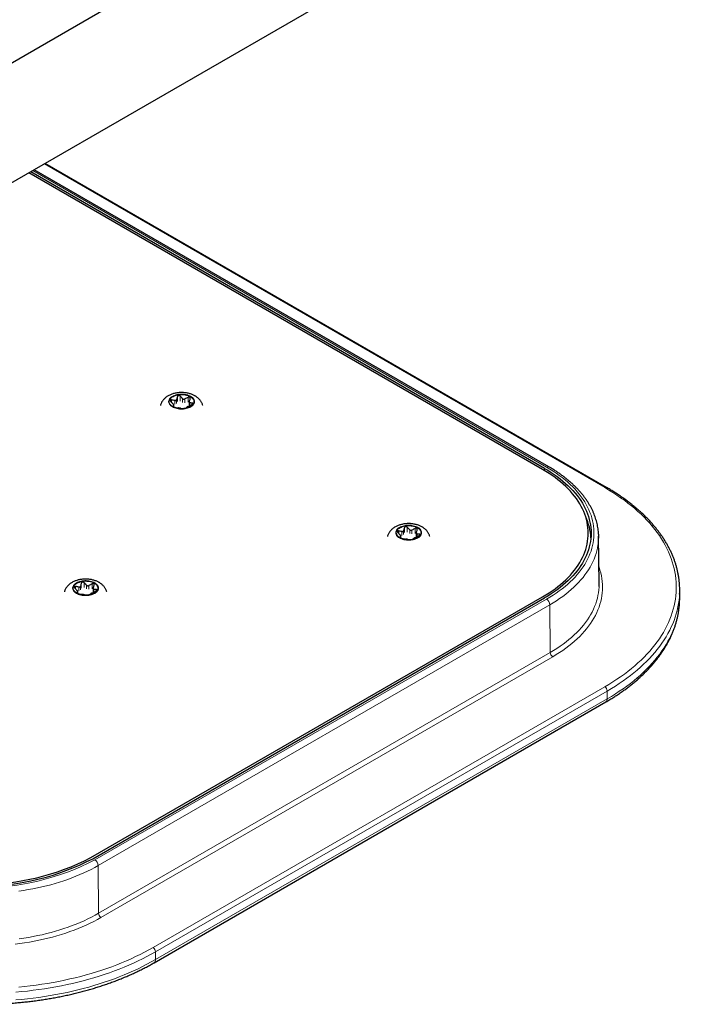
# Model space of a CAD drawing. Header units: millimetres. Extents: x 8 to 2385, y 12 to 2606.
# Tile 85 of 156: x 1993 to 2112, y 1206 to 1377. Entities that reach past the tile are written whole.
import ezdxf

# ---------------------------------------------------------------- set-up
doc = ezdxf.new("R2010")
doc.units = ezdxf.units.MM

msp = doc.modelspace()

# ---------------------------------------------------------------- linework, layer by layer
at = {"color": 7, "linetype": 'Continuous', "lineweight": 30}
for p, q in [((2236.68, 1510.85), (1973.34, 1358.83)), ((1977.02, 1340.17), (2246.33, 1495.64)), ((2083.39, 1298.48), (1994.1, 1350.03)), ((2083.74, 1298.68), (1994.44, 1350.23)), ((2084.49, 1298.93), (1995.03, 1350.57)), ((2094.5, 1295.36), (1996.95, 1351.68)), ((2019.33, 1309.35), (2019.33, 1309.66)), ((2022, 1310.2), (2022, 1309.56)), ((2058.78, 1286.57), (2058.78, 1286.88)), ((2061.45, 1287.42), (2061.45, 1286.79)), ((2093.21, 1278.61), (2093.13, 1286.87)), ((2002.64, 1276.94), (2002.64, 1277.25)), ((2005.31, 1277.79), (2005.31, 1277.15)), ((2107.22, 1276.18), (2107.22, 1277.54)), ((2004.9, 1231.04), (2083.39, 1276.35)), ((2005.25, 1230.84), (2083.74, 1276.15)), ((2107.22, 1275.83), (2107.22, 1276.18)), ((2015.89, 1212.77), (2094.38, 1258.08))]:
    msp.add_line(p, q, dxfattribs=at)
at = {"color": 252, "linetype": 'Continuous', "lineweight": 0}
for p, q in [((2084.09, 1298.89), (1994.8, 1350.44)), ((2094.2, 1295.33), (1996.77, 1351.58)), ((2019.93, 1311.14), (2019.93, 1310.29)), ((2020.43, 1310.37), (2020.43, 1311.22)), ((2020.84, 1310.79), (2020.84, 1310.13)), ((2021.23, 1310.07), (2021.23, 1310.73)), ((2021.79, 1311.01), (2021.79, 1310.16)), ((2018.93, 1310.14), (2018.93, 1310.57)), ((2019.16, 1309.46), (2019.16, 1309.49)), ((2019.31, 1309.62), (2019.31, 1309.35)), ((2019.5, 1310.46), (2019.5, 1309.81)), ((2019.78, 1309.97), (2019.78, 1310.62)), ((2022.11, 1309.58), (2022.11, 1310.06)), ((2022.52, 1310.01), (2022.52, 1309.82)), ((2083.73, 1298.28), (2083.74, 1298.68)), ((2059.89, 1287.59), (2059.89, 1288.44)), ((2058.39, 1287.36), (2058.39, 1287.79)), ((2058.62, 1286.68), (2058.62, 1286.72)), ((2058.77, 1286.85), (2058.77, 1286.57)), ((2058.95, 1287.68), (2058.95, 1287.03)), ((2059.24, 1287.19), (2059.24, 1287.85)), ((2059.39, 1288.37), (2059.39, 1287.52)), ((2060.3, 1288.01), (2060.3, 1287.36)), ((2060.69, 1287.3), (2060.69, 1287.95)), ((2061.25, 1288.23), (2061.25, 1287.38)), ((2061.57, 1286.8), (2061.57, 1287.28)), ((2061.98, 1287.24), (2061.98, 1287.04)), ((2002.24, 1277.72), (2002.24, 1278.16)), ((2003.09, 1277.56), (2003.09, 1278.21)), ((2003.24, 1278.73), (2003.24, 1277.88)), ((2003.74, 1277.96), (2003.74, 1278.81)), ((2004.16, 1278.38), (2004.16, 1277.72)), ((2004.54, 1277.66), (2004.54, 1278.32)), ((2005.1, 1278.6), (2005.1, 1277.75)), ((2002.48, 1277.04), (2002.48, 1277.08)), ((2002.63, 1277.21), (2002.63, 1276.94)), ((2002.81, 1278.05), (2002.81, 1277.39)), ((2005.42, 1277.17), (2005.42, 1277.64)), ((2005.84, 1277.6), (2005.84, 1277.41)), ((2005.6, 1230.63), (2084.09, 1275.94)), ((2084.66, 1274.97), (2006.17, 1229.66)), ((2084.72, 1266.68), (2084.66, 1274.97)), ((2006.23, 1221.36), (2084.72, 1266.68)), ((2085.15, 1265.94), (2006.66, 1220.63)), ((2015.71, 1215.41), (2094.2, 1260.72)), ((2094.62, 1259.98), (2016.14, 1214.67)), ((2094.62, 1258.63), (2094.62, 1259.98)), ((2094.62, 1258.63), (2016.14, 1213.32)), ((2006.23, 1221.36), (2006.17, 1229.66)), ((2016.14, 1213.32), (2016.14, 1214.67))]:
    msp.add_line(p, q, dxfattribs=at)
at = {"color": 252, "linetype": 'Continuous', "lineweight": 0, "flags": 128}
for points in [[(2022.25, 1311.19), (2022.08, 1311.28), (2021.89, 1311.36), (2021.68, 1311.43), (2021.47, 1311.49), (2021.24, 1311.53), (2021.01, 1311.56), (2020.78, 1311.57), (2020.54, 1311.57), (2020.31, 1311.56), (2020.08, 1311.53), (2019.86, 1311.49), (2019.64, 1311.43), (2019.44, 1311.36), (2019.25, 1311.28), (2019.07, 1311.19), (2018.91, 1311.09), (2018.77, 1310.98), (2018.66, 1310.87), (2018.56, 1310.74), (2018.49, 1310.61), (2018.44, 1310.48), (2018.41, 1310.34), (2018.41, 1310.21), (2018.44, 1310.07), (2018.49, 1309.94), (2018.56, 1309.81), (2018.66, 1309.69), (2018.77, 1309.57), (2018.91, 1309.46), (2019.07, 1309.36), (2019.25, 1309.27), (2019.44, 1309.19), (2019.64, 1309.12), (2019.86, 1309.06), (2020.08, 1309.02), (2020.31, 1308.99), (2020.54, 1308.98), (2020.78, 1308.98), (2021.01, 1308.99), (2021.24, 1309.02), (2021.47, 1309.06), (2021.68, 1309.12), (2021.89, 1309.19), (2022.08, 1309.27), (2022.25, 1309.36), (2022.41, 1309.46), (2022.55, 1309.57), (2022.67, 1309.69), (2022.76, 1309.81), (2022.83, 1309.94), (2022.88, 1310.07), (2022.91, 1310.21), (2022.91, 1310.34), (2022.88, 1310.48), (2022.83, 1310.61), (2022.76, 1310.74), (2022.67, 1310.87), (2022.55, 1310.98), (2022.41, 1311.09), (2022.25, 1311.19)], [(2084.09, 1275.94), (2084.67, 1276.29), (2085.24, 1276.64), (2085.78, 1277.01), (2086.3, 1277.38), (2086.81, 1277.76), (2087.3, 1278.15), (2087.76, 1278.55), (2088.21, 1278.96), (2088.63, 1279.37), (2089.03, 1279.79), (2089.41, 1280.22), (2089.77, 1280.66), (2090.11, 1281.1), (2090.42, 1281.54), (2090.71, 1281.99), (2090.98, 1282.45), (2091.22, 1282.91), (2091.44, 1283.37), (2091.63, 1283.84), (2091.81, 1284.31), (2091.95, 1284.78), (2092.08, 1285.26), (2092.17, 1285.74), (2092.25, 1286.21), (2092.3, 1286.69), (2092.32, 1287.18), (2092.32, 1287.66), (2092.3, 1288.14), (2092.25, 1288.62), (2092.17, 1289.1), (2092.08, 1289.57), (2091.95, 1290.05), (2091.81, 1290.52), (2091.63, 1290.99), (2091.44, 1291.46), (2091.22, 1291.92), (2090.98, 1292.38), (2090.71, 1292.84), (2090.42, 1293.29), (2090.11, 1293.74), (2089.77, 1294.18), (2089.41, 1294.61), (2089.03, 1295.04), (2088.63, 1295.46), (2088.21, 1295.87), (2087.76, 1296.28), (2087.3, 1296.68), (2086.81, 1297.07), (2086.3, 1297.45), (2085.78, 1297.82), (2085.24, 1298.19), (2084.67, 1298.54), (2084.09, 1298.89)], [(2094.2, 1260.72), (2094.92, 1261.14), (2095.61, 1261.57), (2096.29, 1262.02), (2096.95, 1262.47), (2097.6, 1262.93), (2098.22, 1263.4), (2098.82, 1263.88), (2099.4, 1264.37), (2099.96, 1264.86), (2100.5, 1265.36), (2101.02, 1265.87), (2101.52, 1266.39), (2102, 1266.91), (2102.45, 1267.44), (2102.88, 1267.98), (2103.29, 1268.52), (2103.68, 1269.07), (2104.04, 1269.62), (2104.38, 1270.18), (2104.7, 1270.74), (2104.99, 1271.31), (2105.26, 1271.88), (2105.51, 1272.46), (2105.73, 1273.03), (2105.92, 1273.61), (2106.1, 1274.2), (2106.25, 1274.78), (2106.37, 1275.37), (2106.47, 1275.96), (2106.54, 1276.55), (2106.59, 1277.14), (2106.62, 1277.73), (2106.62, 1278.32), (2106.59, 1278.91), (2106.54, 1279.5), (2106.47, 1280.09), (2106.37, 1280.68), (2106.25, 1281.27), (2106.1, 1281.85), (2105.92, 1282.44), (2105.73, 1283.02), (2105.51, 1283.6), (2105.26, 1284.17), (2104.99, 1284.74), (2104.7, 1285.31), (2104.38, 1285.87), (2104.04, 1286.43), (2103.68, 1286.98), (2103.29, 1287.53), (2102.88, 1288.07), (2102.45, 1288.61), (2102, 1289.14), (2101.52, 1289.66), (2101.02, 1290.18), (2100.5, 1290.69), (2099.96, 1291.19), (2099.4, 1291.69), (2098.82, 1292.17), (2098.22, 1292.65), (2097.6, 1293.12), (2096.95, 1293.58), (2096.29, 1294.03), (2095.61, 1294.48), (2094.92, 1294.91), (2094.2, 1295.33)], [(2061.71, 1288.42), (2061.53, 1288.51), (2061.34, 1288.59), (2061.14, 1288.65), (2060.92, 1288.71), (2060.7, 1288.75), (2060.47, 1288.78), (2060.24, 1288.79), (2060, 1288.79), (2059.77, 1288.78), (2059.54, 1288.75), (2059.31, 1288.71), (2059.1, 1288.65), (2058.89, 1288.59), (2058.7, 1288.51), (2058.53, 1288.42), (2058.37, 1288.32), (2058.23, 1288.21), (2058.11, 1288.09), (2058.02, 1287.96), (2057.94, 1287.83), (2057.9, 1287.7), (2057.87, 1287.57), (2057.87, 1287.43), (2057.9, 1287.29), (2057.94, 1287.16), (2058.02, 1287.03), (2058.11, 1286.91), (2058.23, 1286.79), (2058.37, 1286.68), (2058.53, 1286.58), (2058.7, 1286.49), (2058.89, 1286.41), (2059.1, 1286.34), (2059.31, 1286.28), (2059.54, 1286.24), (2059.77, 1286.21), (2060, 1286.2), (2060.24, 1286.2), (2060.47, 1286.21), (2060.7, 1286.24), (2060.92, 1286.28), (2061.14, 1286.34), (2061.34, 1286.41), (2061.53, 1286.49), (2061.71, 1286.58), (2061.87, 1286.68), (2062.01, 1286.79), (2062.12, 1286.91), (2062.22, 1287.03), (2062.29, 1287.16), (2062.34, 1287.29), (2062.36, 1287.43), (2062.36, 1287.57), (2062.34, 1287.7), (2062.29, 1287.83), (2062.22, 1287.96), (2062.12, 1288.09), (2062.01, 1288.21), (2061.87, 1288.32), (2061.71, 1288.42)], [(2093.12, 1286.52), (2093.11, 1286.28), (2093.08, 1285.8), (2093.02, 1285.31), (2092.93, 1284.83), (2092.82, 1284.35), (2092.69, 1283.87), (2092.53, 1283.39), (2092.35, 1282.92), (2092.14, 1282.45), (2091.91, 1281.98), (2091.66, 1281.52), (2091.38, 1281.06), (2091.08, 1280.61), (2090.76, 1280.16), (2090.42, 1279.72), (2090.05, 1279.28), (2089.66, 1278.85), (2089.25, 1278.42), (2088.82, 1278.01), (2088.37, 1277.6), (2087.9, 1277.2), (2087.41, 1276.8), (2086.89, 1276.42), (2086.36, 1276.04), (2085.81, 1275.67), (2085.25, 1275.32), (2084.66, 1274.97)], [(2093.18, 1281.54), (2093.2, 1281.48), (2093.36, 1280.99), (2093.5, 1280.5), (2093.61, 1280.01), (2093.7, 1279.51), (2093.76, 1279.02), (2093.8, 1278.52), (2093.81, 1278.03), (2093.8, 1277.53), (2093.76, 1277.03), (2093.7, 1276.54), (2093.61, 1276.04), (2093.5, 1275.55), (2093.36, 1275.06), (2093.2, 1274.57), (2093.02, 1274.09), (2092.81, 1273.6), (2092.57, 1273.13), (2092.31, 1272.65), (2092.03, 1272.18), (2091.72, 1271.72), (2091.39, 1271.26), (2091.04, 1270.81), (2090.67, 1270.36), (2090.27, 1269.92), (2089.85, 1269.48), (2089.41, 1269.06), (2088.95, 1268.64), (2088.46, 1268.23), (2087.96, 1267.82), (2087.43, 1267.43), (2086.89, 1267.04), (2086.33, 1266.67), (2085.75, 1266.3), (2085.15, 1265.94)], [(2005.56, 1278.78), (2005.39, 1278.87), (2005.2, 1278.95), (2005, 1279.02), (2004.78, 1279.08), (2004.56, 1279.12), (2004.33, 1279.15), (2004.09, 1279.16), (2003.86, 1279.16), (2003.62, 1279.15), (2003.39, 1279.12), (2003.17, 1279.08), (2002.95, 1279.02), (2002.75, 1278.95), (2002.56, 1278.87), (2002.38, 1278.78), (2002.23, 1278.68), (2002.09, 1278.57), (2001.97, 1278.45), (2001.87, 1278.33), (2001.8, 1278.2), (2001.75, 1278.07), (2001.73, 1277.93), (2001.73, 1277.8), (2001.75, 1277.66), (2001.8, 1277.53), (2001.87, 1277.4), (2001.97, 1277.27), (2002.09, 1277.16), (2002.23, 1277.05), (2002.38, 1276.95), (2002.56, 1276.85), (2002.75, 1276.77), (2002.95, 1276.71), (2003.17, 1276.65), (2003.39, 1276.61), (2003.62, 1276.58), (2003.86, 1276.57), (2004.09, 1276.57), (2004.33, 1276.58), (2004.56, 1276.61), (2004.78, 1276.65), (2005, 1276.71), (2005.2, 1276.77), (2005.39, 1276.85), (2005.56, 1276.95), (2005.72, 1277.05), (2005.86, 1277.16), (2005.98, 1277.27), (2006.07, 1277.4), (2006.15, 1277.53), (2006.2, 1277.66), (2006.22, 1277.8), (2006.22, 1277.93), (2006.2, 1278.07), (2006.15, 1278.2), (2006.07, 1278.33), (2005.98, 1278.45), (2005.86, 1278.57), (2005.72, 1278.68), (2005.56, 1278.78)], [(2084.72, 1266.68), (2085.31, 1267.02), (2085.88, 1267.38), (2086.43, 1267.75), (2086.96, 1268.13), (2087.48, 1268.52), (2087.97, 1268.91), (2088.44, 1269.31), (2088.9, 1269.72), (2089.33, 1270.14), (2089.74, 1270.57), (2090.13, 1271), (2090.5, 1271.44), (2090.84, 1271.88), (2091.17, 1272.33), (2091.47, 1272.79), (2091.74, 1273.25), (2092, 1273.71), (2092.23, 1274.18), (2092.43, 1274.65), (2092.62, 1275.13), (2092.77, 1275.6), (2092.91, 1276.09), (2093.02, 1276.57), (2093.1, 1277.05), (2093.17, 1277.54), (2093.2, 1278.02), (2093.21, 1278.14)], [(2107.2, 1276.83), (2107.17, 1276.35), (2107.11, 1275.76), (2107.02, 1275.18), (2106.92, 1274.59), (2106.78, 1274), (2106.62, 1273.42), (2106.44, 1272.84), (2106.24, 1272.26), (2106.01, 1271.68), (2105.75, 1271.11), (2105.48, 1270.54), (2105.18, 1269.98), (2104.85, 1269.42), (2104.51, 1268.86), (2104.14, 1268.31), (2103.75, 1267.76), (2103.33, 1267.22), (2102.9, 1266.69), (2102.44, 1266.16), (2101.96, 1265.64), (2101.46, 1265.12), (2100.94, 1264.62), (2100.39, 1264.12), (2099.83, 1263.62), (2099.25, 1263.14), (2098.64, 1262.66), (2098.02, 1262.19), (2097.38, 1261.73), (2096.72, 1261.28), (2096.04, 1260.84), (2095.34, 1260.41), (2094.62, 1259.98)], [(2094.62, 1258.63), (2095.34, 1259.05), (2096.04, 1259.48), (2096.72, 1259.93), (2097.38, 1260.38), (2098.02, 1260.84), (2098.64, 1261.31), (2099.25, 1261.78), (2099.83, 1262.27), (2100.39, 1262.76), (2100.94, 1263.26), (2101.46, 1263.77), (2101.96, 1264.28), (2102.44, 1264.81), (2102.9, 1265.33), (2103.33, 1265.87), (2103.75, 1266.41), (2104.14, 1266.96), (2104.51, 1267.51), (2104.85, 1268.06), (2105.18, 1268.62), (2105.48, 1269.19), (2105.75, 1269.76), (2106.01, 1270.33), (2106.24, 1270.9), (2106.44, 1271.48), (2106.62, 1272.06), (2106.78, 1272.65), (2106.92, 1273.23), (2107.02, 1273.82), (2107.11, 1274.41), (2107.17, 1275), (2107.21, 1275.59), (2107.22, 1275.83)], [(2006.17, 1229.66), (2005.57, 1229.32), (2004.95, 1228.99), (2004.31, 1228.67), (2003.66, 1228.37), (2002.99, 1228.07), (2002.31, 1227.79), (2001.61, 1227.52), (2000.91, 1227.25), (2000.18, 1227.01), (1999.45, 1226.77), (1998.7, 1226.55), (1997.95, 1226.33), (1997.18, 1226.13), (1996.4, 1225.95), (1995.62, 1225.78), (1994.82, 1225.62), (1994.02, 1225.47), (1993.21, 1225.34), (1992.4, 1225.22)], [(2006.66, 1220.63), (2006.04, 1220.29), (2005.4, 1219.95), (2004.75, 1219.63), (2004.09, 1219.31), (2003.4, 1219.01), (2002.71, 1218.72), (2001.99, 1218.44), (2001.27, 1218.17), (2000.53, 1217.92), (1999.78, 1217.68), (1999.01, 1217.45), (1998.24, 1217.23), (1997.45, 1217.03), (1996.66, 1216.84), (1995.85, 1216.66), (1995.04, 1216.5), (1994.22, 1216.35), (1993.39, 1216.21), (1992.56, 1216.09), (1991.72, 1215.98)], [(1992.42, 1216.91), (1993.23, 1217.03), (1994.05, 1217.17), (1994.85, 1217.31), (1995.65, 1217.47), (1996.44, 1217.64), (1997.21, 1217.83), (1997.98, 1218.03), (1998.74, 1218.24), (1999.49, 1218.47), (2000.23, 1218.7), (2000.95, 1218.95), (2001.66, 1219.22), (2002.36, 1219.49), (2003.04, 1219.77), (2003.71, 1220.07), (2004.37, 1220.38), (2005.01, 1220.7), (2005.63, 1221.03), (2006.23, 1221.36)], [(1992.36, 1208.54), (1993.37, 1208.64), (1994.38, 1208.75), (1995.38, 1208.88), (1996.37, 1209.02), (1997.36, 1209.18), (1998.34, 1209.35), (1999.32, 1209.53), (2000.29, 1209.73), (2001.24, 1209.94), (2002.19, 1210.16), (2003.13, 1210.39), (2004.06, 1210.64), (2004.98, 1210.91), (2005.89, 1211.18), (2006.78, 1211.47), (2007.67, 1211.77), (2008.54, 1212.08), (2009.39, 1212.4), (2010.24, 1212.74), (2011.07, 1213.09), (2011.88, 1213.45), (2012.68, 1213.82), (2013.46, 1214.2), (2014.23, 1214.59), (2014.98, 1214.99), (2015.71, 1215.41)], [(2016.14, 1214.67), (2015.4, 1214.26), (2014.65, 1213.86), (2013.89, 1213.46), (2013.11, 1213.08), (2012.31, 1212.71), (2011.5, 1212.35), (2010.67, 1212), (2009.83, 1211.67), (2008.98, 1211.34), (2008.11, 1211.03), (2007.23, 1210.73), (2006.34, 1210.44), (2005.43, 1210.16), (2004.52, 1209.9), (2003.59, 1209.64), (2002.66, 1209.41), (2001.71, 1209.18), (2000.76, 1208.97), (1999.79, 1208.77), (1998.82, 1208.58), (1997.84, 1208.41), (1996.86, 1208.25), (1995.87, 1208.1), (1994.87, 1207.97), (1993.87, 1207.85), (1992.86, 1207.75), (1991.85, 1207.65)], [(2016.14, 1213.32), (2015.4, 1212.91), (2014.65, 1212.5), (2013.89, 1212.11), (2013.11, 1211.73), (2012.31, 1211.36), (2011.5, 1211), (2010.67, 1210.65), (2009.83, 1210.31), (2008.98, 1209.99), (2008.11, 1209.67), (2007.23, 1209.37), (2006.34, 1209.08), (2005.43, 1208.81), (2004.52, 1208.54), (2003.59, 1208.29), (2002.66, 1208.05), (2001.71, 1207.83), (2000.76, 1207.61), (1999.79, 1207.41), (1998.82, 1207.23), (1997.84, 1207.05), (1996.86, 1206.89), (1995.87, 1206.75), (1994.87, 1206.61), (1993.87, 1206.5), (1992.86, 1206.39), (1991.85, 1206.3)]]:
    msp.add_lwpolyline(points, dxfattribs=at)
at = {"color": 7, "linetype": 'Continuous', "lineweight": 30, "flags": 128}
for points in [[(2019.14, 1309.4), (2018.99, 1309.5), (2018.85, 1309.6), (2018.74, 1309.72), (2018.65, 1309.84), (2018.58, 1309.96), (2018.53, 1310.09), (2018.51, 1310.23), (2018.52, 1310.36), (2018.54, 1310.49), (2018.59, 1310.62), (2018.67, 1310.74), (2018.77, 1310.86), (2018.89, 1310.98), (2019.02, 1311.08), (2019.18, 1311.18), (2019.36, 1311.26), (2019.55, 1311.34), (2019.75, 1311.4), (2019.96, 1311.45), (2020.18, 1311.48), (2020.4, 1311.51), (2020.63, 1311.52), (2020.86, 1311.51), (2021.09, 1311.49), (2021.31, 1311.46), (2021.52, 1311.41), (2021.73, 1311.35), (2021.92, 1311.28), (2022.1, 1311.2), (2022.26, 1311.11), (2022.4, 1311), (2022.53, 1310.89), (2022.63, 1310.77), (2022.71, 1310.65), (2022.77, 1310.52), (2022.8, 1310.39), (2022.81, 1310.26), (2022.8, 1310.13), (2022.76, 1310), (2022.69, 1309.87), (2022.61, 1309.75), (2022.5, 1309.63), (2022.37, 1309.52), (2022.22, 1309.42), (2022.06, 1309.33), (2021.87, 1309.25), (2021.68, 1309.18), (2021.47, 1309.13), (2021.25, 1309.08), (2021.03, 1309.05), (2020.8, 1309.04), (2020.58, 1309.04), (2020.35, 1309.05), (2020.12, 1309.07), (2019.91, 1309.11), (2019.7, 1309.17), (2019.5, 1309.23), (2019.31, 1309.31), (2019.14, 1309.4)], [(2083.39, 1276.35), (2083.96, 1276.69), (2084.51, 1277.04), (2085.05, 1277.4), (2085.56, 1277.76), (2086.06, 1278.14), (2086.53, 1278.52), (2086.99, 1278.92), (2087.42, 1279.32), (2087.84, 1279.73), (2088.23, 1280.14), (2088.6, 1280.56), (2088.94, 1280.99), (2089.27, 1281.43), (2089.57, 1281.87), (2089.85, 1282.31), (2090.11, 1282.76), (2090.34, 1283.21), (2090.54, 1283.67), (2090.73, 1284.13), (2090.89, 1284.59), (2091.02, 1285.06), (2091.14, 1285.53), (2091.22, 1286), (2091.28, 1286.47), (2091.32, 1286.94), (2091.33, 1287.42), (2091.32, 1287.89), (2091.28, 1288.36), (2091.22, 1288.83), (2091.14, 1289.3), (2091.02, 1289.77), (2090.89, 1290.24), (2090.73, 1290.7), (2090.54, 1291.16), (2090.34, 1291.62), (2090.11, 1292.07), (2089.85, 1292.52), (2089.57, 1292.97), (2089.27, 1293.41), (2088.94, 1293.84), (2088.6, 1294.27), (2088.23, 1294.69), (2087.84, 1295.11), (2087.42, 1295.51), (2086.99, 1295.91), (2086.53, 1296.31), (2086.06, 1296.69), (2085.56, 1297.07), (2085.05, 1297.44), (2084.51, 1297.8), (2083.96, 1298.14), (2083.39, 1298.48)], [(2083.74, 1298.68), (2084.32, 1298.34), (2084.88, 1297.98), (2085.42, 1297.62), (2085.95, 1297.24), (2086.45, 1296.86), (2086.93, 1296.47), (2087.4, 1296.07), (2087.84, 1295.66), (2088.26, 1295.24), (2088.66, 1294.82), (2089.03, 1294.39), (2089.39, 1293.96), (2089.72, 1293.51), (2090.03, 1293.07), (2090.31, 1292.61), (2090.57, 1292.16), (2090.81, 1291.69), (2091.02, 1291.23), (2091.2, 1290.76), (2091.37, 1290.29), (2091.51, 1289.81), (2091.62, 1289.34), (2091.71, 1288.86), (2091.77, 1288.38), (2091.81, 1287.9), (2091.82, 1287.42), (2091.81, 1286.93), (2091.77, 1286.45), (2091.71, 1285.97), (2091.62, 1285.5), (2091.51, 1285.02), (2091.37, 1284.54), (2091.2, 1284.07), (2091.02, 1283.6), (2090.81, 1283.14), (2090.57, 1282.68), (2090.31, 1282.22), (2090.03, 1281.77), (2089.72, 1281.32), (2089.39, 1280.88), (2089.03, 1280.44), (2088.66, 1280.01), (2088.26, 1279.59), (2087.84, 1279.17), (2087.4, 1278.76), (2086.93, 1278.36), (2086.45, 1277.97), (2085.95, 1277.59), (2085.42, 1277.22), (2084.88, 1276.85), (2084.32, 1276.49), (2083.74, 1276.15)], [(2058.6, 1286.62), (2058.44, 1286.72), (2058.31, 1286.83), (2058.2, 1286.94), (2058.11, 1287.06), (2058.04, 1287.19), (2057.99, 1287.32), (2057.97, 1287.45), (2057.97, 1287.58), (2058, 1287.71), (2058.05, 1287.84), (2058.13, 1287.96), (2058.22, 1288.08), (2058.34, 1288.2), (2058.48, 1288.3), (2058.64, 1288.4), (2058.81, 1288.48), (2059, 1288.56), (2059.2, 1288.62), (2059.42, 1288.67), (2059.64, 1288.71), (2059.86, 1288.73), (2060.09, 1288.74), (2060.32, 1288.73), (2060.54, 1288.71), (2060.77, 1288.68), (2060.98, 1288.63), (2061.18, 1288.58), (2061.38, 1288.5), (2061.56, 1288.42), (2061.72, 1288.33), (2061.86, 1288.22), (2061.98, 1288.11), (2062.09, 1288), (2062.17, 1287.87), (2062.23, 1287.74), (2062.26, 1287.61), (2062.27, 1287.48), (2062.25, 1287.35), (2062.21, 1287.22), (2062.15, 1287.09), (2062.06, 1286.97), (2061.96, 1286.85), (2061.83, 1286.74), (2061.68, 1286.64), (2061.51, 1286.55), (2061.33, 1286.47), (2061.13, 1286.4), (2060.93, 1286.35), (2060.71, 1286.3), (2060.49, 1286.27), (2060.26, 1286.26), (2060.03, 1286.26), (2059.8, 1286.27), (2059.58, 1286.3), (2059.36, 1286.34), (2059.15, 1286.39), (2058.95, 1286.45), (2058.77, 1286.53), (2058.6, 1286.62)], [(2093.11, 1287.23), (2093.13, 1286.77), (2093.12, 1286.52)], [(2002.45, 1276.99), (2002.3, 1277.08), (2002.17, 1277.19), (2002.05, 1277.31), (2001.96, 1277.43), (2001.89, 1277.55), (2001.85, 1277.68), (2001.83, 1277.81), (2001.83, 1277.95), (2001.86, 1278.08), (2001.91, 1278.21), (2001.98, 1278.33), (2002.08, 1278.45), (2002.2, 1278.56), (2002.34, 1278.67), (2002.49, 1278.76), (2002.67, 1278.85), (2002.86, 1278.92), (2003.06, 1278.99), (2003.27, 1279.04), (2003.49, 1279.07), (2003.72, 1279.1), (2003.95, 1279.11), (2004.17, 1279.1), (2004.4, 1279.08), (2004.62, 1279.05), (2004.84, 1279), (2005.04, 1278.94), (2005.23, 1278.87), (2005.41, 1278.79), (2005.57, 1278.69), (2005.72, 1278.59), (2005.84, 1278.48), (2005.94, 1278.36), (2006.02, 1278.24), (2006.08, 1278.11), (2006.11, 1277.98), (2006.12, 1277.85), (2006.11, 1277.72), (2006.07, 1277.59), (2006.01, 1277.46), (2005.92, 1277.34), (2005.81, 1277.22), (2005.68, 1277.11), (2005.53, 1277.01), (2005.37, 1276.92), (2005.19, 1276.84), (2004.99, 1276.77), (2004.78, 1276.71), (2004.57, 1276.67), (2004.34, 1276.64), (2004.12, 1276.63), (2003.89, 1276.62), (2003.66, 1276.64), (2003.44, 1276.66), (2003.22, 1276.7), (2003.01, 1276.76), (2002.81, 1276.82), (2002.62, 1276.9), (2002.45, 1276.99)], [(2093.21, 1278.14), (2093.21, 1278.51), (2093.21, 1278.61)]]:
    msp.add_lwpolyline(points, dxfattribs=at)
at = {"color": 252, "linetype": 'Continuous', "lineweight": 0}
for centre, radius, start, end in [((2084.33, 1298.58), 0.384, 64.1219, 127.2142), ((2094.37, 1295.1), 0.288, 64.0424, 127.2535), ((2083.43, 1274.91), 1.23, 2.9181, 57.3706), ((2085.64, 1266.72), 0.923, 182.9181, 237.3706), ((2093.7, 1259.94), 0.922, 2.6055, 57.3945), ((2094.03, 1258.57), 0.598, 305.3666, 5.9456), ((1985.73, 1268.96), 43.17, 242.5904, 297.4096), ((2004.94, 1229.6), 1.23, 2.9181, 57.3706), ((2007.15, 1221.41), 0.923, 182.9181, 237.3706), ((2015.21, 1214.63), 0.922, 2.6055, 57.3945), ((2015.54, 1213.26), 0.598, 305.3518, 5.9469)]:
    msp.add_arc(centre, radius, start, end, dxfattribs=at)
at = {"color": 7, "linetype": 'Continuous', "lineweight": 30}
for centre, radius, start, end in [((2082.01, 1286.12), 9.79, 2.8566, 24.8418), ((2092.88, 1277.54), 14.34, 357.1839, 2.8482), ((1985.73, 1268.51), 42.42, 242.6097, 297.3903), ((1985.73, 1268.04), 41.67, 242.6097, 297.3903)]:
    msp.add_arc(centre, radius, start, end, dxfattribs=at)
for points, knots in [([(2024.34, 1309.61), (2024.34, 1309.61), (2024.32, 1309.69), (2024.27, 1309.83), (2024.19, 1310.04), (2024.09, 1310.23), (2023.96, 1310.42), (2023.82, 1310.6), (2023.66, 1310.78), (2023.48, 1310.94), (2023.28, 1311.09), (2023.12, 1311.2), (2022.98, 1311.28), (2022.83, 1311.36), (2022.62, 1311.47), (2022.36, 1311.57), (2022.09, 1311.65), (2021.82, 1311.72), (2021.54, 1311.78), (2021.25, 1311.82), (2020.97, 1311.84), (2020.68, 1311.85), (2020.39, 1311.85), (2020.1, 1311.82), (2019.82, 1311.79), (2019.54, 1311.73), (2019.26, 1311.66), (2018.99, 1311.58), (2018.72, 1311.47), (2018.47, 1311.35), (2018.23, 1311.22), (2018, 1311.06), (2017.79, 1310.9), (2017.62, 1310.73), (2017.46, 1310.55), (2017.32, 1310.37), (2017.2, 1310.16), (2017.09, 1309.95), (2017.02, 1309.76), (2016.99, 1309.64), (2016.98, 1309.6)], [0, 0, 0, 0, 0.001678, 0.026385, 0.051208, 0.076259, 0.101652, 0.1275, 0.153905, 0.180944, 0.208652, 0.237, 0.245504, 0.263239, 0.292664, 0.322151, 0.351689, 0.381168, 0.410547, 0.43982, 0.469012, 0.498163, 0.527325, 0.556543, 0.585866, 0.615349, 0.645045, 0.674992, 0.705206, 0.735662, 0.766262, 0.796795, 0.827031, 0.853694, 0.879738, 0.905194, 0.932879, 0.959923, 0.986339, 1, 1, 1, 1]), ([(2019.93, 1311.14), (2019.9, 1311.06), (2019.85, 1310.88), (2019.8, 1310.71), (2019.78, 1310.62)], [0, 0, 0, 0, 0.499604, 1, 1, 1, 1]), ([(2020.43, 1311.22), (2020.41, 1311.25), (2020.35, 1311.29), (2020.25, 1311.33), (2020.15, 1311.34), (2020.06, 1311.31), (2019.99, 1311.26), (2019.95, 1311.2), (2019.93, 1311.16), (2019.93, 1311.14)], [0, 0, 0, 0, 0.165353, 0.33162, 0.484162, 0.625774, 0.765975, 0.913088, 1, 1, 1, 1]), ([(2020.84, 1310.79), (2020.81, 1310.82), (2020.67, 1310.96), (2020.53, 1311.11), (2020.43, 1311.22)], [0, 0, 0, 0, 0.238341, 1, 1, 1, 1]), ([(2020.84, 1310.79), (2020.87, 1310.77), (2020.91, 1310.73), (2020.99, 1310.7), (2021.06, 1310.69), (2021.14, 1310.7), (2021.2, 1310.72), (2021.23, 1310.73)], [0, 0, 0, 0, 0.2735794, 0.4094666, 0.5498764, 0.8064979, 1, 1, 1, 1]), ([(2021.79, 1311.01), (2021.7, 1310.96), (2021.51, 1310.86), (2021.32, 1310.77), (2021.23, 1310.73)], [0, 0, 0, 0, 0.499604, 1, 1, 1, 1]), ([(2022.16, 1310.8), (2022.17, 1310.83), (2022.18, 1310.89), (2022.15, 1310.97), (2022.09, 1311.03), (2022.02, 1311.06), (2021.93, 1311.06), (2021.85, 1311.04), (2021.81, 1311.02), (2021.79, 1311.01)], [0, 0, 0, 0, 0.165307, 0.3315802, 0.484126, 0.62574, 0.7659396, 0.9130501, 1, 1, 1, 1]), ([(2022.01, 1310.28), (2022.03, 1310.36), (2022.09, 1310.53), (2022.14, 1310.71), (2022.16, 1310.8)], [0, 0, 0, 0, 0.4994728, 1, 1, 1, 1]), ([(2018.93, 1310.57), (2018.9, 1310.57), (2018.84, 1310.58), (2018.76, 1310.56), (2018.72, 1310.52), (2018.71, 1310.46), (2018.72, 1310.39), (2018.76, 1310.33), (2018.79, 1310.29), (2018.8, 1310.28)], [0, 0, 0, 0, 0.165307, 0.33158, 0.484126, 0.62574, 0.765939, 0.91305, 1, 1, 1, 1]), ([(2018.8, 1310.28), (2018.9, 1310.17), (2019.04, 1310.02), (2019.18, 1309.88), (2019.21, 1309.85)], [0, 0, 0, 0, 0.761658, 1, 1, 1, 1]), ([(2019.5, 1310.46), (2019.4, 1310.48), (2019.21, 1310.51), (2019.03, 1310.55), (2018.93, 1310.57)], [0, 0, 0, 0, 0.499473, 1, 1, 1, 1]), ([(2019.16, 1309.49), (2019.16, 1309.49), (2019.15, 1309.47), (2019.17, 1309.43), (2019.23, 1309.39), (2019.3, 1309.36), (2019.39, 1309.32), (2019.47, 1309.3), (2019.51, 1309.29), (2019.53, 1309.28)], [0, 0, 0, 0, 0.165307, 0.33158, 0.484126, 0.62574, 0.76594, 0.91305, 1, 1, 1, 1]), ([(2019.31, 1309.62), (2019.29, 1309.6), (2019.24, 1309.55), (2019.19, 1309.51), (2019.16, 1309.49)], [0, 0, 0, 0, 0.499473, 1, 1, 1, 1]), ([(2019.31, 1309.62), (2019.32, 1309.64), (2019.33, 1309.65), (2019.32, 1309.69), (2019.31, 1309.73), (2019.27, 1309.79), (2019.23, 1309.83), (2019.21, 1309.85)], [0, 0, 0, 0, 0.273513, 0.409404, 0.549819, 0.806444, 1, 1, 1, 1]), ([(2019.5, 1310.46), (2019.53, 1310.46), (2019.6, 1310.45), (2019.69, 1310.49), (2019.75, 1310.55), (2019.77, 1310.6), (2019.78, 1310.62)], [0, 0, 0, 0, 0.273824, 0.549306, 0.806223, 1, 1, 1, 1]), ([(2019.53, 1309.28), (2019.62, 1309.26), (2019.81, 1309.22), (2020, 1309.19), (2020.09, 1309.17)], [0, 0, 0, 0, 0.4996038, 1, 1, 1, 1]), ([(2020.48, 1309.11), (2020.45, 1309.12), (2020.41, 1309.12), (2020.34, 1309.14), (2020.26, 1309.15), (2020.18, 1309.16), (2020.12, 1309.17), (2020.09, 1309.17)], [0, 0, 0, 0, 0.273579, 0.409467, 0.549876, 0.806498, 1, 1, 1, 1]), ([(2020.48, 1309.11), (2020.57, 1309.1), (2020.71, 1309.08), (2020.85, 1309.07), (2020.89, 1309.07)], [0, 0, 0, 0, 0.661205, 1, 1, 1, 1]), ([(2020.89, 1309.07), (2020.92, 1309.07), (2020.97, 1309.07), (2021.07, 1309.07), (2021.17, 1309.09), (2021.26, 1309.1), (2021.33, 1309.12), (2021.37, 1309.14), (2021.39, 1309.15), (2021.39, 1309.15)], [0, 0, 0, 0, 0.165353, 0.33162, 0.484162, 0.625774, 0.765975, 0.913088, 1, 1, 1, 1]), ([(2021.39, 1309.15), (2021.42, 1309.17), (2021.47, 1309.2), (2021.52, 1309.25), (2021.54, 1309.28)], [0, 0, 0, 0, 0.499604, 1, 1, 1, 1]), ([(2021.83, 1309.44), (2021.79, 1309.42), (2021.72, 1309.39), (2021.63, 1309.34), (2021.57, 1309.3), (2021.55, 1309.29), (2021.54, 1309.28)], [0, 0, 0, 0, 0.273824, 0.549306, 0.806223, 1, 1, 1, 1]), ([(2021.83, 1309.44), (2021.92, 1309.49), (2022.11, 1309.58), (2022.3, 1309.67), (2022.39, 1309.72)], [0, 0, 0, 0, 0.499473, 1, 1, 1, 1]), ([(2022.01, 1310.28), (2022, 1310.25), (2021.99, 1310.2), (2022, 1310.15), (2022.02, 1310.11), (2022.05, 1310.07), (2022.1, 1310.06), (2022.11, 1310.06)], [0, 0, 0, 0, 0.2735126, 0.4094043, 0.5498189, 0.8064438, 1, 1, 1, 1]), ([(2022.52, 1310.01), (2022.48, 1310.02), (2022.34, 1310.02), (2022.2, 1310.04), (2022.11, 1310.06)], [0, 0, 0, 0, 0.3387949, 1, 1, 1, 1]), ([(2022.39, 1309.72), (2022.42, 1309.74), (2022.48, 1309.78), (2022.56, 1309.84), (2022.6, 1309.9), (2022.62, 1309.95), (2022.6, 1309.99), (2022.57, 1310.01), (2022.54, 1310.01), (2022.52, 1310.01)], [0, 0, 0, 0, 0.165307, 0.33158, 0.484126, 0.62574, 0.765939, 0.91305, 1, 1, 1, 1]), ([(2093.11, 1287.25), (2093.11, 1287.39), (2093.09, 1287.69), (2093.03, 1288.15), (2092.96, 1288.62), (2092.86, 1289.09), (2092.74, 1289.56), (2092.6, 1290.02), (2092.44, 1290.48), (2092.26, 1290.94), (2092.05, 1291.4), (2091.82, 1291.86), (2091.57, 1292.3), (2091.3, 1292.75), (2091.01, 1293.19), (2090.7, 1293.63), (2090.37, 1294.06), (2090.02, 1294.48), (2089.65, 1294.9), (2089.26, 1295.31), (2088.84, 1295.72), (2088.41, 1296.12), (2087.97, 1296.51), (2087.5, 1296.9), (2087.01, 1297.27), (2086.51, 1297.64), (2085.99, 1298), (2085.46, 1298.35), (2084.96, 1298.66), (2084.63, 1298.85), (2084.49, 1298.93)], [0, 0, 0, 0, 0.032241, 0.067816, 0.103411, 0.139039, 0.17471, 0.210433, 0.246217, 0.282066, 0.317985, 0.353975, 0.390036, 0.426168, 0.462367, 0.498629, 0.53495, 0.571325, 0.607747, 0.644211, 0.680711, 0.717241, 0.753797, 0.790373, 0.826965, 0.863569, 0.900181, 0.936799, 0.97342, 1, 1, 1, 1]), ([(2107.2, 1278.27), (2107.19, 1278.35), (2107.18, 1278.62), (2107.14, 1279.08), (2107.07, 1279.65), (2106.98, 1280.22), (2106.86, 1280.78), (2106.73, 1281.34), (2106.57, 1281.91), (2106.39, 1282.47), (2106.19, 1283.02), (2105.97, 1283.58), (2105.72, 1284.13), (2105.45, 1284.68), (2105.17, 1285.22), (2104.86, 1285.76), (2104.53, 1286.3), (2104.18, 1286.83), (2103.81, 1287.35), (2103.42, 1287.88), (2103.01, 1288.39), (2102.58, 1288.9), (2102.13, 1289.41), (2101.66, 1289.91), (2101.17, 1290.4), (2100.66, 1290.88), (2100.13, 1291.36), (2099.58, 1291.83), (2099.02, 1292.3), (2098.44, 1292.75), (2097.84, 1293.2), (2097.22, 1293.64), (2096.59, 1294.07), (2095.94, 1294.5), (2095.28, 1294.9), (2094.8, 1295.19), (2094.54, 1295.34), (2094.5, 1295.36)], [0, 0, 0, 0, 0.012807, 0.042333, 0.071866, 0.101407, 0.130962, 0.160533, 0.190123, 0.219734, 0.249369, 0.279028, 0.308712, 0.338422, 0.368158, 0.397918, 0.427703, 0.457512, 0.487342, 0.517192, 0.547061, 0.576948, 0.606849, 0.636765, 0.666692, 0.696629, 0.726576, 0.75653, 0.78649, 0.816455, 0.846424, 0.876396, 0.906369, 0.936344, 0.96632, 0.994721, 1, 1, 1, 1]), ([(2063.8, 1286.83), (2063.8, 1286.83), (2063.78, 1286.91), (2063.73, 1287.05), (2063.65, 1287.26), (2063.54, 1287.46), (2063.42, 1287.64), (2063.28, 1287.83), (2063.12, 1288), (2062.94, 1288.16), (2062.74, 1288.31), (2062.58, 1288.42), (2062.44, 1288.5), (2062.29, 1288.59), (2062.07, 1288.69), (2061.82, 1288.79), (2061.55, 1288.88), (2061.28, 1288.95), (2061, 1289), (2060.71, 1289.04), (2060.42, 1289.07), (2060.14, 1289.07), (2059.85, 1289.07), (2059.56, 1289.05), (2059.28, 1289.01), (2058.99, 1288.95), (2058.72, 1288.88), (2058.44, 1288.8), (2058.18, 1288.7), (2057.93, 1288.58), (2057.68, 1288.44), (2057.45, 1288.28), (2057.25, 1288.12), (2057.07, 1287.95), (2056.92, 1287.78), (2056.78, 1287.59), (2056.65, 1287.39), (2056.55, 1287.17), (2056.48, 1286.98), (2056.45, 1286.87), (2056.44, 1286.83)], [0, 0, 0, 0, 0.001678, 0.026385, 0.051208, 0.076259, 0.101652, 0.1275, 0.153905, 0.180944, 0.208652, 0.237, 0.245504, 0.263239, 0.292664, 0.322151, 0.351689, 0.381168, 0.410547, 0.43982, 0.469012, 0.498163, 0.527325, 0.556543, 0.585866, 0.615349, 0.645045, 0.674992, 0.705206, 0.735662, 0.766262, 0.796795, 0.827031, 0.853694, 0.879738, 0.905194, 0.932879, 0.959923, 0.986339, 1, 1, 1, 1]), ([(2059.89, 1288.44), (2059.86, 1288.47), (2059.81, 1288.52), (2059.71, 1288.55), (2059.61, 1288.56), (2059.52, 1288.53), (2059.45, 1288.48), (2059.41, 1288.42), (2059.39, 1288.38), (2059.39, 1288.37)], [0, 0, 0, 0, 0.165353, 0.33162, 0.484162, 0.625774, 0.765975, 0.913088, 1, 1, 1, 1]), ([(2060.3, 1288.01), (2060.27, 1288.04), (2060.13, 1288.18), (2059.99, 1288.33), (2059.89, 1288.44)], [0, 0, 0, 0, 0.238341, 1, 1, 1, 1]), ([(2058.39, 1287.79), (2058.36, 1287.8), (2058.3, 1287.81), (2058.22, 1287.79), (2058.18, 1287.74), (2058.16, 1287.68), (2058.18, 1287.61), (2058.21, 1287.55), (2058.24, 1287.52), (2058.25, 1287.5)], [0, 0, 0, 0, 0.165307, 0.33158, 0.484126, 0.62574, 0.765939, 0.91305, 1, 1, 1, 1]), ([(2058.25, 1287.5), (2058.36, 1287.39), (2058.49, 1287.24), (2058.63, 1287.1), (2058.67, 1287.07)], [0, 0, 0, 0, 0.761658, 1, 1, 1, 1]), ([(2058.95, 1287.68), (2058.86, 1287.7), (2058.67, 1287.73), (2058.48, 1287.77), (2058.39, 1287.79)], [0, 0, 0, 0, 0.4994728, 1, 1, 1, 1]), ([(2058.62, 1286.72), (2058.61, 1286.71), (2058.6, 1286.69), (2058.63, 1286.66), (2058.68, 1286.62), (2058.76, 1286.58), (2058.85, 1286.54), (2058.92, 1286.52), (2058.97, 1286.51), (2058.99, 1286.5)], [0, 0, 0, 0, 0.165307, 0.3315802, 0.484126, 0.62574, 0.7659396, 0.9130501, 1, 1, 1, 1]), ([(2058.77, 1286.85), (2058.74, 1286.82), (2058.69, 1286.77), (2058.64, 1286.73), (2058.62, 1286.72)], [0, 0, 0, 0, 0.499473, 1, 1, 1, 1]), ([(2058.77, 1286.85), (2058.78, 1286.86), (2058.79, 1286.87), (2058.78, 1286.91), (2058.76, 1286.95), (2058.73, 1287.01), (2058.68, 1287.05), (2058.67, 1287.07)], [0, 0, 0, 0, 0.273513, 0.409404, 0.549819, 0.806444, 1, 1, 1, 1]), ([(2058.95, 1287.68), (2058.99, 1287.68), (2059.06, 1287.68), (2059.15, 1287.71), (2059.21, 1287.78), (2059.23, 1287.83), (2059.24, 1287.85)], [0, 0, 0, 0, 0.273824, 0.549306, 0.8062232, 1, 1, 1, 1]), ([(2059.39, 1288.37), (2059.36, 1288.28), (2059.31, 1288.1), (2059.26, 1287.93), (2059.24, 1287.85)], [0, 0, 0, 0, 0.499604, 1, 1, 1, 1]), ([(2060.3, 1288.01), (2060.33, 1287.99), (2060.37, 1287.95), (2060.44, 1287.93), (2060.52, 1287.91), (2060.6, 1287.92), (2060.66, 1287.94), (2060.69, 1287.95)], [0, 0, 0, 0, 0.273579, 0.409467, 0.549876, 0.806498, 1, 1, 1, 1]), ([(2061.25, 1288.23), (2061.16, 1288.18), (2060.97, 1288.09), (2060.78, 1288), (2060.69, 1287.95)], [0, 0, 0, 0, 0.499604, 1, 1, 1, 1]), ([(2061.62, 1288.02), (2061.62, 1288.05), (2061.63, 1288.11), (2061.61, 1288.19), (2061.55, 1288.25), (2061.48, 1288.28), (2061.39, 1288.28), (2061.31, 1288.26), (2061.27, 1288.24), (2061.25, 1288.23)], [0, 0, 0, 0, 0.165307, 0.33158, 0.484126, 0.62574, 0.76594, 0.91305, 1, 1, 1, 1]), ([(2061.28, 1286.66), (2061.38, 1286.71), (2061.57, 1286.8), (2061.75, 1286.9), (2061.85, 1286.95)], [0, 0, 0, 0, 0.499473, 1, 1, 1, 1]), ([(2061.47, 1287.5), (2061.46, 1287.47), (2061.45, 1287.42), (2061.46, 1287.37), (2061.47, 1287.33), (2061.51, 1287.29), (2061.55, 1287.28), (2061.57, 1287.28)], [0, 0, 0, 0, 0.273513, 0.409404, 0.549819, 0.806444, 1, 1, 1, 1]), ([(2061.47, 1287.5), (2061.49, 1287.59), (2061.54, 1287.76), (2061.59, 1287.93), (2061.62, 1288.02)], [0, 0, 0, 0, 0.499473, 1, 1, 1, 1]), ([(2061.98, 1287.24), (2061.94, 1287.24), (2061.8, 1287.25), (2061.66, 1287.27), (2061.57, 1287.28)], [0, 0, 0, 0, 0.338795, 1, 1, 1, 1]), ([(2061.85, 1286.95), (2061.88, 1286.96), (2061.94, 1287), (2062.02, 1287.06), (2062.06, 1287.13), (2062.07, 1287.18), (2062.06, 1287.21), (2062.02, 1287.23), (2061.99, 1287.23), (2061.98, 1287.24)], [0, 0, 0, 0, 0.165307, 0.33158, 0.484126, 0.62574, 0.765939, 0.91305, 1, 1, 1, 1]), ([(2058.99, 1286.5), (2059.08, 1286.48), (2059.26, 1286.44), (2059.45, 1286.41), (2059.55, 1286.4)], [0, 0, 0, 0, 0.499604, 1, 1, 1, 1]), ([(2059.94, 1286.34), (2059.91, 1286.34), (2059.87, 1286.35), (2059.79, 1286.36), (2059.72, 1286.37), (2059.64, 1286.38), (2059.58, 1286.39), (2059.55, 1286.4)], [0, 0, 0, 0, 0.273579, 0.409467, 0.549876, 0.806498, 1, 1, 1, 1]), ([(2059.94, 1286.34), (2060.03, 1286.32), (2060.17, 1286.3), (2060.3, 1286.3), (2060.35, 1286.29)], [0, 0, 0, 0, 0.661205, 1, 1, 1, 1]), ([(2060.35, 1286.29), (2060.37, 1286.29), (2060.43, 1286.29), (2060.53, 1286.3), (2060.63, 1286.31), (2060.72, 1286.32), (2060.79, 1286.34), (2060.83, 1286.36), (2060.84, 1286.37), (2060.85, 1286.37)], [0, 0, 0, 0, 0.165353, 0.33162, 0.484162, 0.625774, 0.765975, 0.913088, 1, 1, 1, 1]), ([(2060.85, 1286.37), (2060.88, 1286.39), (2060.92, 1286.43), (2060.98, 1286.48), (2061, 1286.5)], [0, 0, 0, 0, 0.499604, 1, 1, 1, 1]), ([(2061.28, 1286.66), (2061.25, 1286.65), (2061.18, 1286.61), (2061.09, 1286.56), (2061.03, 1286.53), (2061.01, 1286.51), (2061, 1286.5)], [0, 0, 0, 0, 0.273824, 0.549306, 0.806223, 1, 1, 1, 1]), ([(2007.65, 1277.19), (2007.65, 1277.2), (2007.64, 1277.28), (2007.59, 1277.42), (2007.5, 1277.62), (2007.4, 1277.82), (2007.27, 1278.01), (2007.13, 1278.19), (2006.97, 1278.36), (2006.79, 1278.53), (2006.6, 1278.68), (2006.43, 1278.79), (2006.29, 1278.87), (2006.14, 1278.95), (2005.93, 1279.05), (2005.67, 1279.16), (2005.4, 1279.24), (2005.13, 1279.31), (2004.85, 1279.37), (2004.57, 1279.41), (2004.28, 1279.43), (2003.99, 1279.44), (2003.7, 1279.43), (2003.42, 1279.41), (2003.13, 1279.37), (2002.85, 1279.32), (2002.57, 1279.25), (2002.3, 1279.16), (2002.04, 1279.06), (2001.78, 1278.94), (2001.54, 1278.8), (2001.31, 1278.65), (2001.11, 1278.49), (2000.93, 1278.32), (2000.77, 1278.14), (2000.63, 1277.95), (2000.51, 1277.75), (2000.4, 1277.54), (2000.33, 1277.35), (2000.31, 1277.23), (2000.3, 1277.19)], [0, 0, 0, 0, 0.001678, 0.026385, 0.051208, 0.076259, 0.101652, 0.1275, 0.153905, 0.180944, 0.208652, 0.237, 0.245504, 0.263239, 0.292664, 0.322151, 0.351689, 0.381168, 0.410547, 0.43982, 0.469012, 0.498163, 0.527325, 0.556543, 0.585866, 0.615349, 0.645045, 0.674992, 0.705206, 0.735662, 0.766262, 0.796795, 0.827031, 0.853694, 0.879738, 0.905194, 0.932879, 0.959923, 0.986339, 1, 1, 1, 1]), ([(2002.24, 1278.16), (2002.21, 1278.16), (2002.15, 1278.17), (2002.08, 1278.15), (2002.03, 1278.11), (2002.02, 1278.05), (2002.03, 1277.98), (2002.07, 1277.92), (2002.1, 1277.88), (2002.11, 1277.87)], [0, 0, 0, 0, 0.165307, 0.33158, 0.484126, 0.62574, 0.765939, 0.91305, 1, 1, 1, 1]), ([(2002.81, 1278.05), (2002.71, 1278.06), (2002.52, 1278.1), (2002.34, 1278.14), (2002.24, 1278.16)], [0, 0, 0, 0, 0.499473, 1, 1, 1, 1]), ([(2002.81, 1278.05), (2002.84, 1278.05), (2002.91, 1278.04), (2003, 1278.08), (2003.06, 1278.14), (2003.08, 1278.19), (2003.09, 1278.21)], [0, 0, 0, 0, 0.273824, 0.549306, 0.806223, 1, 1, 1, 1]), ([(2003.24, 1278.73), (2003.22, 1278.64), (2003.17, 1278.47), (2003.12, 1278.3), (2003.09, 1278.21)], [0, 0, 0, 0, 0.499604, 1, 1, 1, 1]), ([(2003.74, 1278.81), (2003.72, 1278.83), (2003.67, 1278.88), (2003.57, 1278.92), (2003.46, 1278.92), (2003.38, 1278.9), (2003.3, 1278.85), (2003.26, 1278.79), (2003.25, 1278.75), (2003.24, 1278.73)], [0, 0, 0, 0, 0.165353, 0.33162, 0.484162, 0.625774, 0.765975, 0.913088, 1, 1, 1, 1]), ([(2004.16, 1278.38), (2004.12, 1278.41), (2003.98, 1278.55), (2003.85, 1278.7), (2003.74, 1278.81)], [0, 0, 0, 0, 0.2383411, 1, 1, 1, 1]), ([(2004.16, 1278.38), (2004.18, 1278.35), (2004.23, 1278.32), (2004.3, 1278.29), (2004.37, 1278.28), (2004.46, 1278.28), (2004.52, 1278.31), (2004.54, 1278.32)], [0, 0, 0, 0, 0.273579, 0.409467, 0.549876, 0.806498, 1, 1, 1, 1]), ([(2005.1, 1278.6), (2005.01, 1278.55), (2004.83, 1278.45), (2004.64, 1278.36), (2004.54, 1278.32)], [0, 0, 0, 0, 0.499604, 1, 1, 1, 1]), ([(2005.47, 1278.39), (2005.48, 1278.42), (2005.49, 1278.48), (2005.46, 1278.56), (2005.41, 1278.62), (2005.33, 1278.65), (2005.25, 1278.65), (2005.17, 1278.63), (2005.12, 1278.61), (2005.1, 1278.6)], [0, 0, 0, 0, 0.165307, 0.33158, 0.484126, 0.62574, 0.76594, 0.91305, 1, 1, 1, 1]), ([(2005.32, 1277.87), (2005.35, 1277.95), (2005.4, 1278.12), (2005.45, 1278.3), (2005.47, 1278.39)], [0, 0, 0, 0, 0.499473, 1, 1, 1, 1]), ([(2002.11, 1277.87), (2002.21, 1277.76), (2002.35, 1277.61), (2002.49, 1277.47), (2002.52, 1277.43)], [0, 0, 0, 0, 0.761658, 1, 1, 1, 1]), ([(2002.48, 1277.08), (2002.47, 1277.08), (2002.46, 1277.06), (2002.48, 1277.02), (2002.54, 1276.98), (2002.62, 1276.94), (2002.7, 1276.91), (2002.78, 1276.89), (2002.83, 1276.87), (2002.84, 1276.87)], [0, 0, 0, 0, 0.165307, 0.3315802, 0.484126, 0.62574, 0.7659396, 0.9130501, 1, 1, 1, 1]), ([(2002.63, 1277.21), (2002.6, 1277.19), (2002.55, 1277.14), (2002.5, 1277.1), (2002.48, 1277.08)], [0, 0, 0, 0, 0.499473, 1, 1, 1, 1]), ([(2002.63, 1277.21), (2002.63, 1277.22), (2002.64, 1277.24), (2002.64, 1277.28), (2002.62, 1277.32), (2002.58, 1277.37), (2002.54, 1277.42), (2002.52, 1277.43)], [0, 0, 0, 0, 0.273513, 0.409404, 0.549819, 0.806444, 1, 1, 1, 1]), ([(2002.84, 1276.87), (2002.94, 1276.85), (2003.12, 1276.81), (2003.31, 1276.78), (2003.41, 1276.76)], [0, 0, 0, 0, 0.499604, 1, 1, 1, 1]), ([(2003.79, 1276.7), (2003.76, 1276.71), (2003.72, 1276.71), (2003.65, 1276.72), (2003.58, 1276.74), (2003.49, 1276.75), (2003.43, 1276.76), (2003.41, 1276.76)], [0, 0, 0, 0, 0.273579, 0.409467, 0.549876, 0.806498, 1, 1, 1, 1]), ([(2003.79, 1276.7), (2003.88, 1276.69), (2004.02, 1276.67), (2004.16, 1276.66), (2004.2, 1276.66)], [0, 0, 0, 0, 0.661205, 1, 1, 1, 1]), ([(2004.2, 1276.66), (2004.23, 1276.66), (2004.28, 1276.66), (2004.38, 1276.66), (2004.48, 1276.67), (2004.57, 1276.69), (2004.64, 1276.71), (2004.69, 1276.73), (2004.7, 1276.73), (2004.71, 1276.74)], [0, 0, 0, 0, 0.1653528, 0.3316201, 0.4841619, 0.6257744, 0.7659748, 0.9130879, 1, 1, 1, 1]), ([(2004.71, 1276.74), (2004.73, 1276.76), (2004.78, 1276.79), (2004.83, 1276.84), (2004.86, 1276.87)], [0, 0, 0, 0, 0.499604, 1, 1, 1, 1]), ([(2005.14, 1277.03), (2005.1, 1277.01), (2005.03, 1276.98), (2004.94, 1276.93), (2004.88, 1276.89), (2004.87, 1276.87), (2004.86, 1276.87)], [0, 0, 0, 0, 0.273824, 0.549306, 0.806223, 1, 1, 1, 1]), ([(2005.14, 1277.03), (2005.23, 1277.07), (2005.42, 1277.16), (2005.61, 1277.26), (2005.7, 1277.31)], [0, 0, 0, 0, 0.499473, 1, 1, 1, 1]), ([(2005.32, 1277.87), (2005.31, 1277.84), (2005.3, 1277.79), (2005.31, 1277.74), (2005.33, 1277.69), (2005.37, 1277.66), (2005.41, 1277.65), (2005.42, 1277.64)], [0, 0, 0, 0, 0.273513, 0.409404, 0.549819, 0.806444, 1, 1, 1, 1]), ([(2005.84, 1277.6), (2005.79, 1277.61), (2005.66, 1277.61), (2005.52, 1277.63), (2005.42, 1277.64)], [0, 0, 0, 0, 0.338795, 1, 1, 1, 1]), ([(2005.7, 1277.31), (2005.73, 1277.33), (2005.8, 1277.37), (2005.87, 1277.43), (2005.92, 1277.49), (2005.93, 1277.54), (2005.91, 1277.58), (2005.88, 1277.6), (2005.85, 1277.6), (2005.84, 1277.6)], [0, 0, 0, 0, 0.1653069, 0.3315801, 0.4841259, 0.6257399, 0.7659394, 0.9130499, 1, 1, 1, 1]), ([(2094.38, 1258.08), (2094.5, 1258.15), (2094.85, 1258.36), (2095.42, 1258.7), (2096.09, 1259.12), (2096.74, 1259.55), (2097.37, 1259.99), (2097.99, 1260.44), (2098.58, 1260.9), (2099.16, 1261.36), (2099.72, 1261.83), (2100.27, 1262.31), (2100.79, 1262.8), (2101.3, 1263.3), (2101.79, 1263.8), (2102.26, 1264.31), (2102.7, 1264.82), (2103.13, 1265.34), (2103.54, 1265.87), (2103.93, 1266.4), (2104.29, 1266.94), (2104.64, 1267.48), (2104.96, 1268.03), (2105.26, 1268.58), (2105.55, 1269.13), (2105.81, 1269.69), (2106.04, 1270.25), (2106.26, 1270.82), (2106.46, 1271.39), (2106.63, 1271.96), (2106.78, 1272.53), (2106.91, 1273.1), (2107.01, 1273.67), (2107.1, 1274.25), (2107.16, 1274.83), (2107.2, 1275.35), (2107.21, 1275.68), (2107.21, 1275.81)], [0, 0, 0, 0, 0.015567, 0.04507, 0.074576, 0.104082, 0.133589, 0.163094, 0.192597, 0.222094, 0.251585, 0.281067, 0.310539, 0.339997, 0.369439, 0.398862, 0.428263, 0.457639, 0.486986, 0.516302, 0.545582, 0.574825, 0.604026, 0.633183, 0.662295, 0.69136, 0.720375, 0.749342, 0.778261, 0.807133, 0.835959, 0.864743, 0.893489, 0.922202, 0.950886, 0.979548, 1, 1, 1, 1]), ([(1955.57, 1212.77), (1955.7, 1212.7), (1956.05, 1212.49), (1956.65, 1212.16), (1957.38, 1211.78), (1958.12, 1211.41), (1958.88, 1211.05), (1959.64, 1210.7), (1960.43, 1210.35), (1961.22, 1210.02), (1962.03, 1209.7), (1962.85, 1209.39), (1963.68, 1209.1), (1964.52, 1208.81), (1965.37, 1208.53), (1966.23, 1208.27), (1967.11, 1208.02), (1967.99, 1207.78), (1968.88, 1207.55), (1969.78, 1207.33), (1970.69, 1207.13), (1971.6, 1206.93), (1972.52, 1206.75), (1973.45, 1206.58), (1974.39, 1206.43), (1975.33, 1206.28), (1976.27, 1206.15), (1977.22, 1206.03), (1978.18, 1205.93), (1979.14, 1205.83), (1980.1, 1205.75), (1981.06, 1205.69), (1982.03, 1205.63), (1983, 1205.59), (1983.97, 1205.56), (1984.94, 1205.54), (1985.91, 1205.54), (1986.89, 1205.55), (1987.86, 1205.57), (1988.83, 1205.6), (1989.79, 1205.65), (1990.76, 1205.71), (1991.72, 1205.78), (1992.69, 1205.87), (1993.64, 1205.97), (1994.6, 1206.08), (1995.54, 1206.2), (1996.49, 1206.34), (1997.43, 1206.49), (1998.36, 1206.65), (1999.29, 1206.82), (2000.21, 1207), (2001.12, 1207.2), (2002.02, 1207.41), (2002.92, 1207.63), (2003.81, 1207.87), (2004.68, 1208.11), (2005.55, 1208.37), (2006.41, 1208.64), (2007.26, 1208.92), (2008.1, 1209.21), (2008.92, 1209.51), (2009.74, 1209.82), (2010.54, 1210.15), (2011.33, 1210.48), (2012.11, 1210.83), (2012.87, 1211.18), (2013.62, 1211.55), (2014.36, 1211.92), (2015.07, 1212.3), (2015.57, 1212.59), (2015.84, 1212.74), (2015.89, 1212.77)], [0, 0, 0, 0, 0.007701, 0.022292, 0.036882, 0.051469, 0.066056, 0.08064, 0.095222, 0.109802, 0.12438, 0.138955, 0.153528, 0.168099, 0.182667, 0.197234, 0.211797, 0.226359, 0.240919, 0.255476, 0.270032, 0.284585, 0.299137, 0.313688, 0.328236, 0.342784, 0.357329, 0.371874, 0.386418, 0.400961, 0.415502, 0.430044, 0.444584, 0.459124, 0.473664, 0.488203, 0.502742, 0.517282, 0.531821, 0.546361, 0.560901, 0.575441, 0.589982, 0.604524, 0.619066, 0.63361, 0.648154, 0.6627, 0.677247, 0.691795, 0.706345, 0.720897, 0.73545, 0.750006, 0.764563, 0.779122, 0.793684, 0.808248, 0.822814, 0.837383, 0.851954, 0.866528, 0.881104, 0.895683, 0.910264, 0.924848, 0.939434, 0.954023, 0.968614, 0.983207, 0.997032, 1, 1, 1, 1])]:
    msp.add_open_spline(points, degree=3, knots=knots, dxfattribs=at)

doc.saveas('drawing.dxf')
